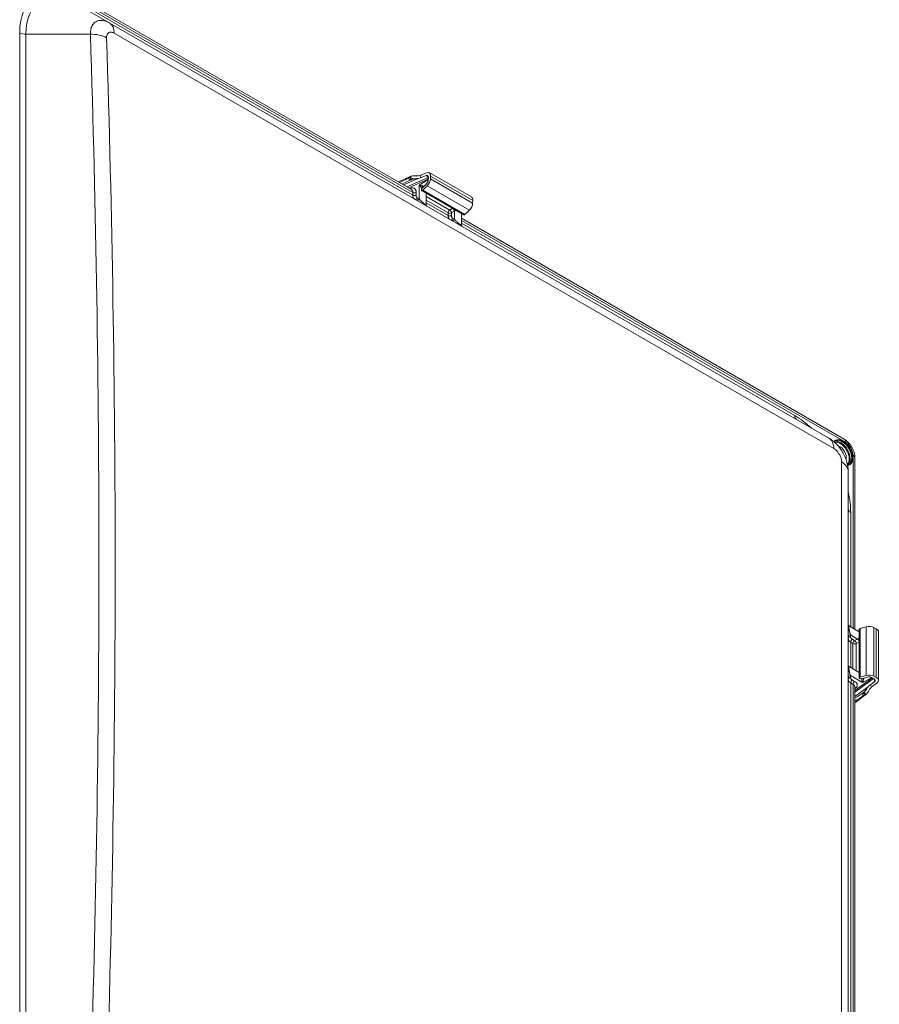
# Model space of a CAD drawing. Header units: inches. Extents: x 0 to 153, y 3 to 96.
# Tile 11 of 132: x 8 to 18, y 16 to 26. Entities that reach past the tile are written whole.
import ezdxf

# ---------------------------------------------------------------- set-up
doc = ezdxf.new("R2010")
doc.units = ezdxf.units.IN
doc.header["$LTSCALE"] = 4.5
doc.header["$MEASUREMENT"] = 0
doc.layers.add('Visible (ANSI)', color=7, linetype='Continuous', lineweight=18)
doc.layers.add('Visible Narrow (ANSI)', color=7, linetype='Continuous', lineweight=5)

msp = doc.modelspace()

# ---------------------------------------------------------------- linework, layer by layer
at = {"layer": 'Visible (ANSI)'}
for p, q in [((8.2135, 26.9683), (12.441, 24.5275)), ((8.8009, 26.5441), (9.1524, 26.3411)), ((16.9902, 21.816), (9.1524, 26.3412)), ((9.2017, 26.2453), (9.2017, 26.2453)), ((12.5425, 24.683), (12.604, 24.7097)), ((12.635, 24.7101), (13.0943, 24.4449)), ((12.2968, 24.6108), (12.4321, 24.6696)), ((12.6255, 24.6589), (12.3919, 24.5559)), ((12.5412, 24.6534), (12.6009, 24.6794)), ((12.5577, 24.5414), (12.6057, 24.5892)), ((12.6242, 24.6286), (12.6256, 24.6596)), ((12.649, 24.6414), (12.6504, 24.6724)), ((12.5507, 24.5265), (12.5505, 24.5217)), ((13.013, 24.249), (12.5536, 24.5142)), ((12.5647, 24.5177), (12.6142, 24.567)), ((12.6007, 24.3655), (12.6007, 24.487)), ((13.1084, 24.3762), (13.1098, 24.4072)), ((12.9855, 24.2648), (12.9855, 24.1433)), ((13.0241, 24.2525), (13.0735, 24.3018)), ((17.1577, 21.8044), (12.9855, 24.2131)), ((12.9855, 24.1433), (12.9855, 24.1432)), ((17.2752, 19.7303), (17.2752, 21.6008)), ((17.2015, 9.9506), (17.2015, 21.4503)), ((17.2147, 19.7653), (17.2147, 19.7653)), ((17.2147, 19.7653), (17.3223, 19.7031)), ((17.331, 19.7406), (17.3985, 19.7586)), ((17.3223, 19.2023), (17.3223, 19.7327)), ((17.4803, 19.7514), (17.5078, 19.7371)), ((17.5325, 19.705), (17.5325, 19.1746)), ((17.2147, 19.3209), (17.3223, 19.2587)), ((17.331, 19.2102), (17.3985, 19.2282)), ((17.4803, 19.221), (17.5078, 19.2067)), ((17.2095, 19.1626), (17.2095, 19.1626)), ((17.4792, 19.1942), (17.2752, 19.0448)), ((17.2965, 19.1396), (17.2965, 19.1396)), ((17.3315, 19.1937), (17.3272, 19.1959)), ((17.3478, 19.1922), (17.4133, 19.2097)), ((17.3499, 19.1788), (17.3499, 19.1788)), ((17.4361, 19.1217), (17.4887, 19.1604)), ((17.4567, 19.2059), (17.4841, 19.1916)), ((17.4623, 19.108), (17.5165, 19.1478)), ((17.2752, 11.3867), (17.2752, 19.1015)), ((17.3953, 19.0192), (17.2752, 18.9308))]:
    msp.add_line(p, q, dxfattribs=at)
for centre, major_axis, ratio, start_param, end_param in [((12.5975, 24.6451), (0.0375, 0.065), 0.5773503, 5.4441995, 6.9451826), ((12.1875, 24.4407), (-0.6149, -0.3541), 0.1122683, 4.2907301, 4.4429399), ((12.1875, 24.4407), (-0.4223, -0.2432), 0.1122683, 4.0262567, 4.279035), ((12.4811, 24.5682), (0.0514, -0.1002), 0.6073579, 3.0451203, 3.302997), ((12.4881, 24.684), (0.0747, -0.0074), 0.5020259, 5.1408005, 5.5502934), ((12.4895, 24.7136), (-0.0747, 0.0074), 0.5020259, 1.9992079, 2.4087008), ((12.5975, 24.6451), (0.0199, 0.0344), 0.5773503, 5.4441995, 6.9451826), ((12.5961, 24.6141), (-0.0199, -0.0344), 0.5773503, 1.1335739, 2.3026068), ((12.5961, 24.6141), (-0.0375, -0.065), 0.5773503, 1.1335739, 2.3026068), ((12.5611, 24.5272), (-0.0075, -0.013), 0.5773503, 5.4441995, 7.4167592), ((12.5613, 24.5319), (-0.0075, -0.013), 0.5773503, 4.2751666, 5.4441995), ((13.0554, 24.3489), (-0.0375, -0.065), 0.5773503, 1.1335739, 2.3026068), ((13.0568, 24.3799), (0.0375, 0.065), 0.5773503, 5.4441995, 6.2831853), ((12.5912, 24.3861), (-0.0131, -0.0227), 0.8235599, 6.283158, 6.2831853), ((12.6069, 24.377), (-0.0131, -0.0227), 0.8235599, 6.2831312, 6.2831853), ((13.0205, 24.262), (-0.0075, -0.013), 0.5773503, 0, 1.1335739), ((12.9763, 24.1637), (-0.0131, -0.0227), 0.8304998, 6.2831572, 6.2831853), ((12.9926, 24.1543), (-0.0131, -0.0227), 0.8304998, 6.2831265, 6.2831853), ((16.8634, 21.5965), (0.1267, 0.2195), 0.5944061, 6.2829763, 6.2831978), ((17.122, 21.7427), (0.0356, 0.0617), 0.5773503, 6.283129, 6.2831853), ((17.1154, 21.6442), (-0.0459, 0.0796), 0.5773503, 3.6163289, 5.8095595), ((17.2039, 21.6008), (0.0712, 0), 0.57735, 6.2831851, 6.2832346), ((16.948, 21.4503), (0.2535, 0), 0.5988894, 0, 0.0002076), ((17.43, 19.7193), (-0.075, 0), 0.5773503, 3.9770393, 5.1460722), ((17.3373, 19.7327), (-0.015, 0), 0.5773503, 5.1460722, 6.2831853), ((17.4575, 19.705), (0.075, 0), 0.5773503, 0, 0.8354466), ((17.0739, 19.463), (-0.6163, -0.3542), 0.1122714, 4.439283, 4.439284), ((17.43, 19.1889), (-0.075, 0), 0.5773503, 3.9770393, 5.1460722), ((17.3373, 19.2023), (-0.015, 0), 0.5773503, 5.1460722, 7.1186319), ((17.3415, 19.2001), (0.015, 0), 0.5773503, 3.9770393, 5.1460722), ((17.43, 19.1889), (-0.0397, 0), 0.5773503, 3.9770393, 5.1460722), ((17.4361, 19.0605), (-0.0311, -0.0683), 0.5042994, 3.8758712, 4.2853641), ((17.4575, 19.1746), (0.0397, 0), 0.5773503, 5.6176488, 7.1186319), ((17.4575, 19.1746), (0.075, 0), 0.5773503, 5.6176488, 7.1186319), ((17.0739, 18.9225), (-0.4232, -0.2432), 0.1122714, 2.0008981, 2.2573871), ((17.0739, 18.9225), (-0.6163, -0.3542), 0.1122714, 1.8383331, 1.9929138), ((17.3323, 19.1125), (-0.0608, 0.0948), 0.6054292, 2.9821623, 3.240039), ((17.4623, 19.0468), (0.0311, 0.0683), 0.5042994, 0.7342785, 1.1437714)]:
    msp.add_ellipse(centre, major_axis=major_axis, ratio=ratio, start_param=start_param, end_param=end_param, dxfattribs=at)
for points, knots in [([(12.4029, 24.6486), (12.4038, 24.6491), (12.4048, 24.6497), (12.4075, 24.6514), (12.4091, 24.6525), (12.4124, 24.655), (12.4142, 24.6565), (12.4174, 24.6593), (12.4188, 24.6606), (12.4202, 24.6618), (12.4204, 24.6619), (12.4206, 24.6621)], [0.006521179, 0.006521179, 0.006521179, 0.006521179, 0.018865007, 0.018865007, 0.037730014, 0.037730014, 0.060910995, 0.060910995, 0.084091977, 0.084091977, 0.088489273, 0.088489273, 0.088489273, 0.088489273]), ([(12.4667, 24.6431), (12.4606, 24.6422), (12.4554, 24.6408), (12.4461, 24.6373), (12.443, 24.6358), (12.4384, 24.6336), (12.4367, 24.6328), (12.4347, 24.6319), (12.4343, 24.6316), (12.4339, 24.6314)], [0.00000002, 0.00000002, 0.00000002, 0.00000002, 0.06859064, 0.06859064, 0.12587967, 0.12587967, 0.17250984, 0.17250984, 0.18690736, 0.18690736, 0.18690736, 0.18690736]), ([(12.4358, 24.671), (12.4381, 24.6717), (12.4407, 24.6724), (12.449, 24.6739), (12.4554, 24.6744), (12.4696, 24.6748), (12.4794, 24.6747), (12.4975, 24.6749), (12.5077, 24.6752), (12.5171, 24.6764)], [-0.39597612, -0.39597612, -0.39597612, -0.39597612, -0.35827156, -0.35827156, -0.28364628, -0.28364628, -0.19818234, -0.19818234, -0.10025641, -0.10025641, -0.10025641, -0.10025641]), ([(12.5158, 24.6468), (12.514, 24.6466), (12.5122, 24.6464), (12.5045, 24.6456), (12.4985, 24.6453), (12.4864, 24.6447), (12.4804, 24.6444), (12.4721, 24.6437), (12.4694, 24.6434), (12.4667, 24.6431)], [0.10195445, 0.10195445, 0.10195445, 0.10195445, 0.12090172, 0.12090172, 0.18135258, 0.18135258, 0.24180344, 0.24180344, 0.26966391, 0.26966391, 0.26966391, 0.26966391]), ([(12.6007, 24.3655), (12.6007, 24.3626), (12.6012, 24.3597), (12.603, 24.3544), (12.6043, 24.3518), (12.6078, 24.3473), (12.6099, 24.3453), (12.6126, 24.3435), (12.6129, 24.3433), (12.6133, 24.343), (12.6134, 24.343), (12.6136, 24.3429), (12.6136, 24.3428), (12.6137, 24.3428), (12.6137, 24.3428), (12.6137, 24.3428), (12.6137, 24.3428), (12.6137, 24.3428), (12.6137, 24.3428), (12.6138, 24.3428), (12.6138, 24.3428), (12.6138, 24.3427), (12.6138, 24.3427), (12.6138, 24.3427), (12.6138, 24.3427), (12.6138, 24.3427), (12.6138, 24.3427), (12.6138, 24.3427)], [0, 0, 0, 0, 0.028835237, 0.028835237, 0.057734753, 0.057734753, 0.086631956, 0.086631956, 0.090198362, 0.090198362, 0.091535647, 0.091535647, 0.092037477, 0.092037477, 0.092221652, 0.092221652, 0.092401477, 0.092401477, 0.092491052, 0.092491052, 0.092672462, 0.092672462, 0.093396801, 0.093396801, 0.094820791, 0.094820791, 0.095499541, 0.095499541, 0.095499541, 0.095499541]), ([(12.9855, 24.1433), (12.9855, 24.1433), (12.9855, 24.1433), (12.9855, 24.1432), (12.9855, 24.1432), (12.9855, 24.1432), (12.9855, 24.1432), (12.9855, 24.1431), (12.9855, 24.1431), (12.9856, 24.1428), (12.9856, 24.1425), (12.9856, 24.1419), (12.9856, 24.1416), (12.9858, 24.1384), (12.9865, 24.1355), (12.9888, 24.1303), (12.9904, 24.1278), (12.9934, 24.1244), (12.9947, 24.1233), (12.9965, 24.1219), (12.9969, 24.1216), (12.9978, 24.1211), (12.9982, 24.1208), (12.9986, 24.1206), (12.9986, 24.1206), (12.9986, 24.1205), (12.9986, 24.1205), (12.9987, 24.1205), (12.9987, 24.1205), (12.9987, 24.1205), (12.9987, 24.1205), (12.9987, 24.1205), (12.9987, 24.1205), (12.9987, 24.1205)], [0, 0, 0, 0, 0.000018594, 0.000018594, 0.000055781, 0.000055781, 0.000204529, 0.000204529, 0.000706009, 0.000706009, 0.003380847, 0.003380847, 0.006947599, 0.006947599, 0.035832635, 0.035832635, 0.065070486, 0.065070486, 0.082086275, 0.082086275, 0.087735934, 0.087735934, 0.092520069, 0.092520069, 0.092671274, 0.092671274, 0.092747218, 0.092747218, 0.092822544, 0.092822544, 0.092897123, 0.092897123, 0.093213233, 0.093213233, 0.093213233, 0.093213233]), ([(12.9855, 24.1433), (12.9855, 24.1404), (12.986, 24.1375), (12.9878, 24.1322), (12.9892, 24.1296), (12.9927, 24.1251), (12.9948, 24.1231), (12.9974, 24.1213), (12.9976, 24.1211), (12.998, 24.1209), (12.9982, 24.1208), (12.9984, 24.1207), (12.9984, 24.1207), (12.9985, 24.1206), (12.9985, 24.1206), (12.9986, 24.1206), (12.9986, 24.1206), (12.9986, 24.1205), (12.9986, 24.1205), (12.9986, 24.1205), (12.9986, 24.1205), (12.9987, 24.1205), (12.9987, 24.1205), (12.9987, 24.1205), (12.9987, 24.1205), (12.9987, 24.1205), (12.9987, 24.1205), (12.9987, 24.1205)], [0, 0, 0, 0, 0.028835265, 0.028835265, 0.057734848, 0.057734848, 0.086632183, 0.086632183, 0.089669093, 0.089669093, 0.091189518, 0.091189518, 0.091951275, 0.091951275, 0.092337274, 0.092337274, 0.092549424, 0.092549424, 0.092592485, 0.092592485, 0.092638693, 0.092638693, 0.092688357, 0.092688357, 0.092889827, 0.092889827, 0.093104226, 0.093104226, 0.093104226, 0.093104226]), ([(16.9913, 21.8154), (17.0257, 21.7953), (17.0573, 21.7693), (17.1124, 21.709), (17.1365, 21.6739), (17.1737, 21.6002), (17.1873, 21.5607), (17.1991, 21.4981), (17.2014, 21.4748), (17.2015, 21.4516)], [0.0041996, 0.0041996, 0.0041996, 0.0041996, 0.4191035, 0.4191035, 0.8411505, 0.8411505, 1.2586571, 1.2586571, 1.4997608, 1.4997608, 1.4997608, 1.4997608]), ([(17.1577, 21.8044), (17.1749, 21.7944), (17.1911, 21.7812), (17.2196, 21.7511), (17.2322, 21.7339), (17.2525, 21.6982), (17.2606, 21.6794), (17.272, 21.6407), (17.2752, 21.6204), (17.2752, 21.6008)], [0, 0, 0, 0, 0.21946122, 0.21946122, 0.43205116, 0.43205116, 0.63649186, 0.63649186, 0.85264984, 0.85264984, 0.85264984, 0.85264984]), ([(17.2015, 19.7879), (17.2015, 19.7879), (17.2015, 19.7879), (17.2015, 19.7879), (17.2015, 19.7879), (17.2015, 19.7878), (17.2015, 19.7878), (17.2015, 19.7877), (17.2015, 19.7877), (17.2015, 19.7876), (17.2015, 19.7876), (17.2015, 19.7874), (17.2015, 19.7873), (17.2016, 19.7868), (17.2016, 19.7865), (17.2016, 19.7856), (17.2017, 19.785), (17.2021, 19.782), (17.2028, 19.7796), (17.2048, 19.7751), (17.2061, 19.773), (17.2096, 19.7688), (17.212, 19.7668), (17.2147, 19.7653)], [0.651637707, 0.651637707, 0.651637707, 0.651637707, 0.654187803, 0.654187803, 0.657293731, 0.657293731, 0.658074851, 0.658074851, 0.658461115, 0.658461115, 0.658846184, 0.658846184, 0.660388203, 0.660388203, 0.66345343, 0.66345343, 0.669584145, 0.669584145, 0.694323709, 0.694323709, 0.719063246, 0.719063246, 0.750159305, 0.750159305, 0.750159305, 0.750159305]), ([(17.2015, 19.3435), (17.2015, 19.3435), (17.2015, 19.3435), (17.2015, 19.3435), (17.2015, 19.3435), (17.2015, 19.3435), (17.2015, 19.3435), (17.2015, 19.3434), (17.2015, 19.3434), (17.2015, 19.3434), (17.2015, 19.3433), (17.2015, 19.343), (17.2015, 19.3428), (17.2016, 19.342), (17.2016, 19.3414), (17.2018, 19.3398), (17.202, 19.3387), (17.2027, 19.3355), (17.2035, 19.3334), (17.2055, 19.3295), (17.2068, 19.3277), (17.2101, 19.324), (17.2123, 19.3222), (17.2147, 19.3209)], [0.651007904, 0.651007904, 0.651007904, 0.651007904, 0.652650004, 0.652650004, 0.653001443, 0.653001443, 0.653177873, 0.653177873, 0.653352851, 0.653352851, 0.653700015, 0.653700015, 0.656465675, 0.656465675, 0.661997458, 0.661997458, 0.673076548, 0.673076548, 0.695362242, 0.695362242, 0.717647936, 0.717647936, 0.745629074, 0.745629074, 0.745629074, 0.745629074]), ([(17.3832, 19.013), (17.383, 19.013), (17.3827, 19.0129), (17.381, 19.0123), (17.3792, 19.0117), (17.3752, 19.0103), (17.373, 19.0095), (17.3692, 19.0079), (17.3674, 19.0071), (17.3646, 19.0056), (17.3636, 19.005), (17.3627, 19.0045)], [0.085508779, 0.085508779, 0.085508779, 0.085508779, 0.089906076, 0.089906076, 0.113087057, 0.113087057, 0.136268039, 0.136268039, 0.155133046, 0.155133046, 0.167476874, 0.167476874, 0.167476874, 0.167476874]), ([(17.3633, 19.0399), (17.3637, 19.0402), (17.3641, 19.0405), (17.3658, 19.0417), (17.3675, 19.0427), (17.3716, 19.0456), (17.3745, 19.0475), (17.3822, 19.0538), (17.386, 19.0576), (17.3898, 19.0625)], [0, 0, 0, 0, 0.005534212, 0.005534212, 0.023482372, 0.023482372, 0.045534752, 0.045534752, 0.071937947, 0.071937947, 0.071937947, 0.071937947]), ([(17.3898, 19.0625), (17.3915, 19.0647), (17.3932, 19.0671), (17.3981, 19.074), (17.4013, 19.0791), (17.4079, 19.0891), (17.4112, 19.0942), (17.4156, 19.1003), (17.4166, 19.1017), (17.4177, 19.1031)], [-0.26941775, -0.26941775, -0.26941775, -0.26941775, -0.23994843, -0.23994843, -0.17996132, -0.17996132, -0.11997421, -0.11997421, -0.10188724, -0.10188724, -0.10188724, -0.10188724]), ([(17.4439, 19.0894), (17.4382, 19.082), (17.4329, 19.0735), (17.4238, 19.0581), (17.4189, 19.0495), (17.4113, 19.0373), (17.4076, 19.0319), (17.4021, 19.0253), (17.4003, 19.0234), (17.3985, 19.0218)], [0.10018679, 0.10018679, 0.10018679, 0.10018679, 0.19614325, 0.19614325, 0.28215521, 0.28215521, 0.35748324, 0.35748324, 0.39587737, 0.39587737, 0.39587737, 0.39587737])]:
    msp.add_open_spline(points, degree=3, knots=knots, dxfattribs=at)
for points in [[(17.0634, 21.7831), (17.0588, 21.7804), (17.0546, 21.7769), (17.0509, 21.7724)], [(17.1942, 21.5244), (17.1998, 21.5253), (17.205, 21.5271), (17.2097, 21.5298)]]:
    msp.add_open_spline(points, degree=3, dxfattribs=at)
at = {"layer": 'Visible Narrow (ANSI)'}
for p, q in [((8.2283, 26.9356), (12.4564, 24.4945)), ((12.4564, 24.4653), (8.7815, 26.587)), ((8.959, 26.308), (8.959, 26.308)), ((8.1717, 26.235), (8.1717, 14.7352)), ((8.238, 26.2191), (8.238, 14.7194)), ((8.238, 26.2191), (8.9418, 26.2191)), ((8.9459, 26.2678), (8.9459, 26.2678)), ((17.0452, 21.7023), (9.2023, 26.2305)), ((12.3552, 24.5771), (12.5158, 24.6468)), ((12.4245, 24.6361), (12.4029, 24.6486)), ((12.6167, 24.6369), (12.4096, 24.5457)), ((12.4206, 24.6621), (12.435, 24.6538)), ((12.435, 24.6538), (12.4358, 24.671)), ((12.5248, 24.5746), (12.6167, 24.633)), ((12.5425, 24.683), (12.5412, 24.6534)), ((12.6009, 24.6794), (12.6254, 24.6652)), ((12.649, 24.6414), (13.1084, 24.3762)), ((13.1098, 24.4072), (12.6504, 24.6724)), ((12.4278, 24.5384), (12.4246, 24.537)), ((12.4564, 24.4653), (12.4564, 24.4945)), ((12.4929, 24.4649), (12.4929, 24.4942)), ((12.5248, 24.4237), (12.5248, 24.5746)), ((12.5647, 24.5177), (13.0241, 24.2525)), ((12.604, 24.4851), (12.6007, 24.4828)), ((13.0735, 24.3018), (12.6142, 24.567)), ((12.5248, 24.4237), (12.5074, 24.4337)), ((12.8588, 24.302), (12.6007, 24.451)), ((12.8418, 24.2709), (12.6007, 24.4101)), ((12.8418, 24.2428), (12.6007, 24.382)), ((12.8418, 24.2428), (12.8418, 24.2709)), ((12.8879, 24.3212), (12.8588, 24.302)), ((12.9091, 24.2907), (12.8786, 24.2707)), ((12.8786, 24.2426), (12.8786, 24.2707)), ((12.9091, 24.2907), (12.9091, 24.2022)), ((12.9091, 24.2022), (12.8928, 24.2116)), ((17.1724, 21.7717), (12.9855, 24.189)), ((16.6192, 22.0619), (12.9855, 24.1598)), ((17.2543, 19.7424), (17.2543, 21.6299)), ((17.1299, 10.0487), (17.1299, 21.5561)), ((17.229, 19.757), (17.229, 21.0058)), ((17.3985, 19.2282), (17.3985, 19.7586)), ((17.2275, 19.6508), (17.2275, 19.6696)), ((17.2275, 19.6696), (17.3042, 19.6254)), ((17.331, 19.7406), (17.331, 19.2102)), ((17.4803, 19.7514), (17.4803, 19.221)), ((17.5078, 19.2067), (17.5078, 19.7371)), ((17.2533, 19.577), (17.229, 19.591)), ((17.229, 19.3126), (17.229, 19.591)), ((17.2715, 19.609), (17.2472, 19.623)), ((17.2533, 19.2985), (17.2533, 19.577)), ((17.3042, 19.6254), (17.2715, 19.609)), ((17.3214, 19.5925), (17.2887, 19.5761)), ((17.2887, 19.2781), (17.2887, 19.5761)), ((17.2271, 19.2059), (17.2271, 19.2261)), ((17.3579, 19.1506), (17.2271, 19.2261)), ((17.3214, 19.2646), (17.3163, 19.2622)), ((17.2543, 19.1314), (17.229, 19.146)), ((17.229, 11.4134), (17.229, 19.146)), ((17.2722, 19.1632), (17.2469, 19.1778)), ((17.2543, 11.3988), (17.2543, 19.1314)), ((17.4578, 19.199), (17.2752, 19.0653)), ((17.3579, 19.1506), (17.4544, 19.2009)), ((17.4361, 19.1217), (17.4623, 19.108)), ((17.4887, 19.1887), (17.4887, 19.1604)), ((17.4177, 19.1031), (17.2752, 18.9983)), ((17.2752, 19.0826), (17.278, 19.0846)), ((17.3627, 19.0045), (17.3627, 19.0295)), ((17.3985, 19.0218), (17.3832, 19.0297)), ((17.3832, 19.0297), (17.3832, 19.013))]:
    msp.add_line(p, q, dxfattribs=at)
for centre, major_axis, ratio, start_param, end_param in [((8.7815, 25.8829), (-0.4312, 0.7468), 0.5773503, 5.4977871, 7.0685835), ((8.8009, 25.8941), (-0.398, 0.6894), 0.5773503, 5.4977871, 7.0685835), ((9.0257, 26.1216), (0.1268, 0.2195), 0.5600387, 5.516546, 6.2831853), ((8.238, 26.2733), (0.0938, 0), 0.5773503, 3.9269908, 4.712389), ((8.9418, 26.0728), (0.2534, 0.0083), 0.5771454, 0.7813262, 1.55198), ((-255.4001, 20.4693), (264.4356, 0), 0.8164966, 6.2565514, 6.3098192), ((-255.4001, 20.4279), (264.6122, 0), 0.8164966, 6.2565514, 6.3098192), ((12.4245, 24.6483), (-0.0075, -0.013), 0.5773503, 0.792548, 2.3026068), ((12.4877, 24.6732), (-0.0894, -0.0006), 0.5814634, 0.7820188, 0.9203715), ((12.4807, 24.6781), (0.0657, -0.004), 0.5535442, 3.979603, 4.5326223), ((12.6499, 24.6163), (-0.0197, 0.0446), 0.6050219, 0.1928421, 0.8480453), ((12.6499, 24.6124), (0.0262, -0.0411), 0.5044439, 3.9052779, 4.3545588), ((12.4099, 24.5495), (0.0106, -0.024), 0.6050219, 0.708443, 0.8480453), ((12.4036, 24.4668), (-0.0383, -0.0601), 0.6041319, 2.3825694, 3.1678735), ((12.475, 24.5052), (-0.0263, 0), 0.5773503, 0.7853982, 2.3212879), ((12.5558, 24.5591), (-0.013, -0.0228), 0.3289108, 1.0443418, 1.9938915), ((12.5244, 24.5026), (-0.0486, -0.0801), 0.5916768, 5.5106991, 6.2962619), ((12.475, 24.476), (-0.0263, 0), 0.5773503, 0.7853982, 2.3212879), ((12.4895, 24.4448), (-0.0131, -0.0227), 0.8019958, 0, 1.5461162), ((12.5069, 24.4347), (-0.0131, -0.0227), 0.8019958, 0, 1.5461162), ((12.6243, 24.4449), (-0.046, -0.0817), 0.5700501, 6.2743451, 6.277032), ((12.8604, 24.2816), (-0.0131, -0.0227), 0.5773503, 4.0142573, 5.4977871), ((12.8604, 24.2816), (-0.0263, 0), 0.5773503, 0.7853982, 2.3387412), ((12.8604, 24.2816), (-0.0144, 0.0219), 0.5147167, 3.8962711, 5.4655463), ((12.8909, 24.3016), (0.0144, -0.0219), 0.5147167, 0.7546769, 1.9297064), ((12.8604, 24.2535), (-0.0263, 0), 0.5773503, 0.7853982, 2.3387412), ((12.8746, 24.2225), (-0.0131, -0.0227), 0.8093089, 0, 1.5584553), ((12.8909, 24.2131), (-0.0131, -0.0227), 0.8093089, 0, 1.5584553), ((16.6192, 21.3578), (-0.4312, 0.7468), 0.5773503, 5.1965429, 5.4977871), ((16.6855, 22.1002), (-0.0469, -0.0812), 0.5773503, 5.4977871, 6.2831853), ((16.8634, 21.5965), (0.1267, 0.2195), 0.5944061, 5.5165633, 6.2829763), ((17.1419, 21.6596), (-0.0769, 0.1332), 0.5773503, 2.868096, 6.5571789), ((17.1366, 21.6565), (-0.0731, 0.1267), 0.5773503, 3.1415927, 6.2831853), ((17.122, 21.7427), (0.0356, 0.0617), 0.5773503, 5.4977871, 6.283129), ((17.1154, 21.6442), (-0.0694, 0.1202), 0.5773503, 3.2691127, 6.1563673), ((17.1207, 21.6473), (-0.0731, 0.1267), 0.5773503, 3.2535319, 6.171246), ((17.2039, 21.6008), (0.0712, 0), 0.57735, 0.0000493, 0.7853979), ((16.948, 21.4503), (0.2535, 0), 0.5988894, 0.0002076, 0.7706587), ((16.6192, 21.3578), (-0.4312, 0.7468), 0.5773503, 3.9269908, 4.2282351), ((17.2953, 21.044), (-0.0938, 0), 0.5773503, 0, 0.7853982), ((17.2278, 19.6484), (-0.0263, 0), 0.8093089, 4.72473, 6.2831853), ((17.2278, 19.6296), (-0.0263, 0), 0.8093089, 4.72473, 6.2831853), ((17.2953, 19.6303), (-0.0937, -0.001), 0.5845593, 6.2767739, 7.0622164), ((17.2476, 19.6017), (-0.0131, -0.0227), 0.5773503, 3.9444441, 5.4977871), ((17.2719, 19.5877), (-0.0131, -0.0227), 0.5773503, 3.9444441, 5.4977871), ((17.2719, 19.5877), (-0.0263, 0), 0.5773503, 0.7853982, 2.268928), ((17.2719, 19.5877), (-0.0118, 0.0235), 0.5147167, 3.9592316, 5.5285069), ((17.3035, 19.6619), (-0.0279, -0.0358), 0.6500327, 0.8933001, 1.4192497), ((17.3045, 19.6041), (0.0118, -0.0235), 0.5147167, 0.817639, 2.3869142), ((17.2278, 19.205), (-0.0263, 0), 0.8019958, 4.7370692, 6.2831853), ((17.3045, 19.2762), (0.0111, -0.0238), 0.5347924, 0.5840392, 0.8333957), ((17.2278, 19.1849), (-0.0263, 0), 0.8019958, 4.7370692, 6.2831853), ((17.2953, 19.1862), (-0.0937, -0.0021), 0.5916811, 6.2699782, 7.0553906), ((17.2476, 19.1567), (-0.0131, -0.0227), 0.5773503, 3.9618974, 5.4977871), ((17.2729, 19.1421), (-0.0131, -0.0227), 0.5773503, 3.9618974, 5.4977871), ((17.2039, 19.0995), (0.0712, 0.0031), 0.6042148, 6.2569183, 7.0423164), ((17.2843, 19.1494), (-0.0122, -0.0269), 0.5041713, 4.4615457, 4.4615613), ((17.3599, 19.1851), (-0.0262, 0.0001), 0.3288687, 4.2892883, 5.0089452), ((17.4532, 19.24), (0.0225, -0.0432), 0.5044439, 5.1786707, 5.5195), ((17.4566, 19.2381), (0.0288, -0.0393), 0.6050219, 5.43514, 5.9808384), ((17.2786, 19.0636), (-0.0155, 0.0212), 0.6050219, 5.43514, 5.5747423), ((17.4266, 19.0656), (0.0454, 0.077), 0.5834885, 2.2230226, 2.3613753), ((17.3732, 19.0233), (0.015, 0), 0.5773503, 0.8354466, 2.3455055), ((17.4273, 19.057), (0.0295, 0.0589), 0.5555803, 1.7517536, 2.3047729)]:
    msp.add_ellipse(centre, major_axis=major_axis, ratio=ratio, start_param=start_param, end_param=end_param, dxfattribs=at)
for points, knots in [([(8.9418, 26.2191), (8.9415, 26.2404), (8.9458, 26.2803), (8.9668, 26.3277), (9.0005, 26.3592), (9.0449, 26.3729), (9.0967, 26.3677), (9.1339, 26.3519), (9.1524, 26.3412)], [0.00000232, 0.00000232, 0.00000232, 0.00000232, 0.16666667, 0.33333333, 0.5, 0.66666667, 0.83333333, 1, 1, 1, 1]), ([(9.1183, 26.1816), (9.1181, 26.1883), (9.1184, 26.1945), (9.1194, 26.2003), (9.1197, 26.2019), (9.12, 26.2036), (9.1204, 26.2052), (9.1219, 26.2116), (9.1243, 26.2174), (9.1273, 26.2224), (9.1277, 26.223), (9.128, 26.2235), (9.1284, 26.2241), (9.132, 26.2294), (9.1365, 26.2337), (9.1417, 26.2367), (9.1418, 26.2368), (9.1419, 26.2368), (9.1419, 26.2369), (9.1471, 26.2398), (9.153, 26.2416), (9.1594, 26.2421), (9.1603, 26.2422), (9.1611, 26.2423), (9.162, 26.2423), (9.1678, 26.2425), (9.1739, 26.2417), (9.1801, 26.24), (9.182, 26.2395), (9.1838, 26.2389), (9.1857, 26.2382), (9.1911, 26.2363), (9.1966, 26.2337), (9.2023, 26.2305)], [0.00000002, 0.00000002, 0.00000002, 0.00000002, 0.12907783, 0.12907783, 0.12907783, 0.16666667, 0.16666667, 0.16666667, 0.31621826, 0.31621826, 0.31621826, 0.33333333, 0.33333333, 0.33333333, 0.5, 0.5, 0.5, 0.50263997, 0.50263997, 0.50263997, 0.66666667, 0.66666667, 0.66666667, 0.68909168, 0.68909168, 0.68909168, 0.83333333, 0.83333333, 0.83333333, 0.8763619, 0.8763619, 0.8763619, 1, 1, 1, 1]), ([(12.6167, 24.633), (12.6168, 24.6331), (12.617, 24.6332), (12.6171, 24.6333), (12.6173, 24.6335), (12.6174, 24.6336), (12.6175, 24.6338), (12.6177, 24.634), (12.6178, 24.6341), (12.6179, 24.6343), (12.618, 24.6345), (12.618, 24.6346), (12.6181, 24.6348), (12.6182, 24.635), (12.6182, 24.6351), (12.6182, 24.6352), (12.6183, 24.6354), (12.6183, 24.6355), (12.6183, 24.6356), (12.6183, 24.6357), (12.6183, 24.6359), (12.6183, 24.636), (12.6183, 24.6361), (12.6183, 24.6362), (12.6183, 24.6362), (12.6182, 24.6363), (12.6182, 24.6364), (12.6182, 24.6365), (12.6181, 24.6366), (12.6181, 24.6367), (12.618, 24.6367), (12.618, 24.6368), (12.6179, 24.6369), (12.6178, 24.6369), (12.6178, 24.637), (12.6177, 24.637), (12.6176, 24.637), (12.6174, 24.6371), (12.6173, 24.6371), (12.6172, 24.6371), (12.617, 24.6371), (12.6169, 24.637), (12.6167, 24.6369)], [0, 0, 0, 0, 0.07142857, 0.07142857, 0.07142857, 0.14285714, 0.14285714, 0.14285714, 0.21428571, 0.21428571, 0.21428571, 0.28571429, 0.28571429, 0.28571429, 0.35714286, 0.35714286, 0.35714286, 0.42857143, 0.42857143, 0.42857143, 0.5, 0.5, 0.5, 0.57142857, 0.57142857, 0.57142857, 0.64285714, 0.64285714, 0.64285714, 0.71428571, 0.71428571, 0.71428571, 0.78571429, 0.78571429, 0.78571429, 0.85714286, 0.85714286, 0.85714286, 0.92857143, 0.92857143, 0.92857143, 0.99999999, 0.99999999, 0.99999999, 0.99999999]), ([(12.4929, 24.4942), (12.4929, 24.4983), (12.4926, 24.502), (12.4921, 24.5054), (12.4917, 24.5088), (12.491, 24.5118), (12.4901, 24.5146), (12.4893, 24.5174), (12.4883, 24.52), (12.4871, 24.5225), (12.4859, 24.5249), (12.4845, 24.5273), (12.4829, 24.5295), (12.4812, 24.5316), (12.4794, 24.5337), (12.4773, 24.5355), (12.4752, 24.5373), (12.4728, 24.5388), (12.4702, 24.5401), (12.4677, 24.5414), (12.4648, 24.5425), (12.4618, 24.5432), (12.4587, 24.5438), (12.4554, 24.5442), (12.4518, 24.5441), (12.4483, 24.5441), (12.4445, 24.5436), (12.4405, 24.5427), (12.4365, 24.5418), (12.4322, 24.5404), (12.4278, 24.5384)], [0, 0, 0, 0, 0.1, 0.1, 0.1, 0.2, 0.2, 0.2, 0.3, 0.3, 0.3, 0.4, 0.4, 0.4, 0.5, 0.5, 0.5, 0.6, 0.6, 0.6, 0.7, 0.7, 0.7, 0.8, 0.8, 0.8, 0.9, 0.9, 0.9, 1, 1, 1, 1]), ([(12.5557, 24.5439), (12.5537, 24.5457), (12.5517, 24.5476), (12.5497, 24.5494), (12.5476, 24.5513), (12.5456, 24.5533), (12.5435, 24.5553), (12.5414, 24.5573), (12.5393, 24.5594), (12.5371, 24.5616), (12.535, 24.5637), (12.5329, 24.5659), (12.5308, 24.5681), (12.5288, 24.5702), (12.5268, 24.5724), (12.5248, 24.5746)], [0.00001878, 0.00001878, 0.00001878, 0.00001878, 0.2, 0.2, 0.2, 0.4, 0.4, 0.4, 0.6, 0.6, 0.6, 0.8, 0.8, 0.8, 1, 1, 1, 1]), ([(12.5679, 24.5645), (12.5654, 24.5654), (12.5627, 24.5662), (12.56, 24.5669), (12.5573, 24.5677), (12.5546, 24.5685), (12.5517, 24.5692), (12.5488, 24.57), (12.5459, 24.5707), (12.5429, 24.5713), (12.5399, 24.572), (12.5368, 24.5726), (12.5338, 24.5732), (12.5308, 24.5737), (12.5278, 24.5742), (12.5248, 24.5746)], [0.00001903, 0.00001903, 0.00001903, 0.00001903, 0.2, 0.2, 0.2, 0.4, 0.4, 0.4, 0.6, 0.6, 0.6, 0.8, 0.8, 0.8, 1, 1, 1, 1]), ([(12.5776, 24.5612), (12.5774, 24.5613), (12.5771, 24.5614), (12.5768, 24.5615), (12.574, 24.5625), (12.571, 24.5636), (12.5679, 24.5645)], [0.8170778, 0.8170778, 0.8170778, 0.8170778, 0.83333333, 0.83333333, 0.83333333, 1, 1, 1, 1]), ([(12.5074, 24.4337), (12.5057, 24.4347), (12.5042, 24.4359), (12.5028, 24.4372), (12.5014, 24.4385), (12.5002, 24.4399), (12.499, 24.4417), (12.4979, 24.4434), (12.4968, 24.4453), (12.4959, 24.4476), (12.495, 24.4499), (12.4943, 24.4524), (12.4937, 24.4553), (12.4932, 24.4582), (12.4929, 24.4614), (12.4929, 24.4649)], [0, 0, 0, 0, 0.2, 0.2, 0.2, 0.4, 0.4, 0.4, 0.6, 0.6, 0.6, 0.8, 0.8, 0.8, 1, 1, 1, 1]), ([(12.6007, 24.3655), (12.6007, 24.365), (12.6006, 24.3645), (12.6005, 24.3642), (12.6003, 24.3638), (12.6, 24.3634), (12.5996, 24.3632), (12.5992, 24.3629), (12.5986, 24.3627), (12.5978, 24.3628), (12.597, 24.3628), (12.5959, 24.363), (12.5945, 24.3635), (12.593, 24.364), (12.5912, 24.3648), (12.589, 24.366), (12.5868, 24.3672), (12.5842, 24.3688), (12.5814, 24.3707), (12.5786, 24.3726), (12.5755, 24.3748), (12.5725, 24.3771), (12.5695, 24.3795), (12.5665, 24.3819), (12.5636, 24.3844), (12.5606, 24.3869), (12.5577, 24.3895), (12.5549, 24.3921), (12.5521, 24.3947), (12.5493, 24.3974), (12.5465, 24.4001), (12.5437, 24.4029), (12.5409, 24.4057), (12.5383, 24.4085), (12.5356, 24.4113), (12.5331, 24.4141), (12.5308, 24.4166), (12.5286, 24.4192), (12.5266, 24.4215), (12.5248, 24.4237)], [0.38196705, 0.38196705, 0.38196705, 0.38196705, 0.42857143, 0.42857143, 0.42857143, 0.47619048, 0.47619048, 0.47619048, 0.52380952, 0.52380952, 0.52380952, 0.57142857, 0.57142857, 0.57142857, 0.61904762, 0.61904762, 0.61904762, 0.66666667, 0.66666667, 0.66666667, 0.71428571, 0.71428571, 0.71428571, 0.76190476, 0.76190476, 0.76190476, 0.80952381, 0.80952381, 0.80952381, 0.85714286, 0.85714286, 0.85714286, 0.9047619, 0.9047619, 0.9047619, 0.95238095, 0.95238095, 0.95238095, 1, 1, 1, 1]), ([(12.9264, 24.2989), (12.9241, 24.2983), (12.9218, 24.2975), (12.9195, 24.2965), (12.916, 24.295), (12.9124, 24.293), (12.9091, 24.2907)], [0.72610006, 0.72610006, 0.72610006, 0.72610006, 0.83333333, 0.83333333, 0.83333333, 1, 1, 1, 1]), ([(12.8615, 24.1997), (12.8592, 24.201), (12.8571, 24.2026), (12.8553, 24.2044), (12.8534, 24.2062), (12.8517, 24.2082), (12.8501, 24.2106), (12.8486, 24.2129), (12.8471, 24.2157), (12.8459, 24.2188), (12.8447, 24.2219), (12.8437, 24.2255), (12.843, 24.2294), (12.8422, 24.2334), (12.8418, 24.2379), (12.8418, 24.2428)], [0, 0, 0, 0, 0.2, 0.2, 0.2, 0.4, 0.4, 0.4, 0.6, 0.6, 0.6, 0.8, 0.8, 0.8, 1, 1, 1, 1]), ([(12.8928, 24.2116), (12.8912, 24.2125), (12.8897, 24.2136), (12.8883, 24.2149), (12.887, 24.2162), (12.8858, 24.2177), (12.8846, 24.2194), (12.8835, 24.2211), (12.8825, 24.2231), (12.8816, 24.2253), (12.8807, 24.2276), (12.88, 24.2301), (12.8794, 24.233), (12.8789, 24.2359), (12.8786, 24.239), (12.8786, 24.2426)], [0, 0, 0, 0, 0.2, 0.2, 0.2, 0.4, 0.4, 0.4, 0.6, 0.6, 0.6, 0.8, 0.8, 0.8, 1, 1, 1, 1]), ([(12.9855, 24.1433), (12.9855, 24.1429), (12.9855, 24.1422), (12.9849, 24.141), (12.9832, 24.1404), (12.9799, 24.1409), (12.974, 24.1435), (12.9657, 24.1487), (12.9565, 24.1555), (12.9476, 24.1629), (12.9389, 24.1707), (12.9304, 24.1787), (12.922, 24.1874), (12.9146, 24.1956), (12.9108, 24.2001), (12.9091, 24.2022)], [0.37193816, 0.37193816, 0.37193816, 0.37193816, 0.4, 0.45, 0.5, 0.55, 0.6, 0.65, 0.7, 0.75, 0.8, 0.85, 0.9, 0.95, 1, 1, 1, 1]), ([(17.0452, 21.7023), (17.051, 21.699), (17.0565, 21.6952), (17.062, 21.6907), (17.0637, 21.6893), (17.0653, 21.688), (17.0668, 21.6866), (17.0732, 21.6809), (17.0794, 21.6745), (17.0853, 21.6674), (17.086, 21.6666), (17.0866, 21.6658), (17.0873, 21.6649), (17.0938, 21.6569), (17.0997, 21.6482), (17.105, 21.6391), (17.1051, 21.639), (17.1051, 21.6388), (17.1052, 21.6387), (17.1104, 21.6297), (17.1149, 21.6204), (17.1185, 21.6109), (17.119, 21.6097), (17.1195, 21.6084), (17.12, 21.6071), (17.123, 21.5988), (17.1254, 21.5905), (17.127, 21.5825), (17.1275, 21.5802), (17.128, 21.5778), (17.1283, 21.5755), (17.1294, 21.5688), (17.1299, 21.5624), (17.1299, 21.5561)], [0.00000001, 0.00000001, 0.00000001, 0.00000001, 0.12896584, 0.12896584, 0.12896584, 0.16666667, 0.16666667, 0.16666667, 0.31610522, 0.31610522, 0.31610522, 0.33333333, 0.33333333, 0.33333333, 0.5, 0.5, 0.5, 0.50252684, 0.50252684, 0.50252684, 0.66666667, 0.66666667, 0.66666667, 0.68897481, 0.68897481, 0.68897481, 0.83333333, 0.83333333, 0.83333333, 0.87624343, 0.87624343, 0.87624343, 1, 1, 1, 1]), ([(17.2543, 21.6299), (17.2543, 21.6401), (17.2529, 21.6506), (17.2504, 21.6613), (17.2478, 21.672), (17.2439, 21.683), (17.2391, 21.6938), (17.2342, 21.7046), (17.2282, 21.7151), (17.2213, 21.7249), (17.2144, 21.7348), (17.2066, 21.744), (17.1984, 21.7519), (17.1902, 21.7598), (17.1816, 21.7665), (17.1724, 21.7717)], [0.00000027, 0.00000027, 0.00000027, 0.00000027, 0.2, 0.2, 0.2, 0.4, 0.4, 0.4, 0.6, 0.6, 0.6, 0.8, 0.8, 0.8, 1, 1, 1, 1]), ([(17.2275, 19.6696), (17.2267, 19.6716), (17.226, 19.6735), (17.2253, 19.6754), (17.2246, 19.6774), (17.224, 19.6793), (17.2234, 19.6811), (17.2228, 19.683), (17.2222, 19.6848), (17.2216, 19.6866), (17.2211, 19.6884), (17.2206, 19.6902), (17.22, 19.692), (17.2195, 19.6937), (17.2191, 19.6954), (17.2186, 19.6972), (17.2181, 19.6989), (17.2177, 19.7006), (17.2172, 19.7023), (17.2168, 19.704), (17.2164, 19.7058), (17.2159, 19.7076), (17.2155, 19.7093), (17.2151, 19.7112), (17.2147, 19.7131), (17.2143, 19.715), (17.2138, 19.717), (17.2134, 19.7191), (17.213, 19.7212), (17.2126, 19.7235), (17.2121, 19.7259), (17.2117, 19.7283), (17.2113, 19.7309), (17.2109, 19.7337), (17.2105, 19.7364), (17.2101, 19.7394), (17.2098, 19.7424), (17.2095, 19.7454), (17.2093, 19.7484), (17.2092, 19.7513), (17.2092, 19.7541), (17.2093, 19.7568), (17.2095, 19.7589), (17.2098, 19.761), (17.2102, 19.7626), (17.2107, 19.7637), (17.2112, 19.7648), (17.2118, 19.7654), (17.2125, 19.7657), (17.2132, 19.7658), (17.2139, 19.7657), (17.2147, 19.7653)], [0, 0, 0, 0, 0.04761905, 0.04761905, 0.04761905, 0.0952381, 0.0952381, 0.0952381, 0.14285714, 0.14285714, 0.14285714, 0.19047619, 0.19047619, 0.19047619, 0.23809524, 0.23809524, 0.23809524, 0.28571429, 0.28571429, 0.28571429, 0.33333333, 0.33333333, 0.33333333, 0.38095238, 0.38095238, 0.38095238, 0.42857143, 0.42857143, 0.42857143, 0.47619048, 0.47619048, 0.47619048, 0.52380952, 0.52380952, 0.52380952, 0.57142857, 0.57142857, 0.57142857, 0.61904762, 0.61904762, 0.61904762, 0.66666667, 0.66666667, 0.66666667, 0.71428571, 0.71428571, 0.71428571, 0.76190476, 0.76190476, 0.76190476, 0.8056245, 0.8056245, 0.8056245, 0.8056245]), ([(17.2472, 19.623), (17.2451, 19.6242), (17.243, 19.6256), (17.2412, 19.627), (17.2393, 19.6285), (17.2375, 19.63), (17.2359, 19.6317), (17.2343, 19.6334), (17.2329, 19.6352), (17.2316, 19.6371), (17.2304, 19.6391), (17.2294, 19.6412), (17.2286, 19.6435), (17.2279, 19.6458), (17.2275, 19.6482), (17.2275, 19.6508)], [0, 0, 0, 0, 0.2, 0.2, 0.2, 0.4, 0.4, 0.4, 0.6, 0.6, 0.6, 0.8, 0.8, 0.8, 1, 1, 1, 1]), ([(17.2271, 19.2261), (17.2264, 19.228), (17.2257, 19.2299), (17.225, 19.2319), (17.2244, 19.2338), (17.2237, 19.2357), (17.2231, 19.2375), (17.2225, 19.2394), (17.2219, 19.2412), (17.2214, 19.243), (17.2209, 19.2448), (17.2203, 19.2465), (17.2198, 19.2483), (17.2193, 19.25), (17.2189, 19.2517), (17.2184, 19.2534), (17.218, 19.2551), (17.2175, 19.2568), (17.2171, 19.2585), (17.2167, 19.2602), (17.2163, 19.2619), (17.2158, 19.2636), (17.2154, 19.2654), (17.215, 19.2671), (17.2146, 19.269), (17.2142, 19.2708), (17.2138, 19.2727), (17.2134, 19.2748), (17.213, 19.2768), (17.2126, 19.279), (17.2122, 19.2813), (17.2118, 19.2836), (17.2114, 19.2861), (17.211, 19.2887), (17.2106, 19.2914), (17.2102, 19.2942), (17.2099, 19.2971), (17.2096, 19.3), (17.2094, 19.303), (17.2093, 19.3059), (17.2092, 19.3087), (17.2092, 19.3114), (17.2094, 19.3136), (17.2096, 19.3158), (17.21, 19.3176), (17.2105, 19.3188), (17.211, 19.3201), (17.2116, 19.3208), (17.2123, 19.3211), (17.2129, 19.3215), (17.2137, 19.3214), (17.2145, 19.3209), (17.2146, 19.3209), (17.2146, 19.3209), (17.2147, 19.3209)], [0, 0, 0, 0, 0.04761905, 0.04761905, 0.04761905, 0.0952381, 0.0952381, 0.0952381, 0.14285714, 0.14285714, 0.14285714, 0.19047619, 0.19047619, 0.19047619, 0.23809524, 0.23809524, 0.23809524, 0.28571429, 0.28571429, 0.28571429, 0.33333333, 0.33333333, 0.33333333, 0.38095238, 0.38095238, 0.38095238, 0.42857143, 0.42857143, 0.42857143, 0.47619048, 0.47619048, 0.47619048, 0.52380952, 0.52380952, 0.52380952, 0.57142857, 0.57142857, 0.57142857, 0.61904762, 0.61904762, 0.61904762, 0.66666667, 0.66666667, 0.66666667, 0.71428571, 0.71428571, 0.71428571, 0.76190476, 0.76190476, 0.76190476, 0.80952381, 0.80952381, 0.80952381, 0.81179048, 0.81179048, 0.81179048, 0.81179048]), ([(17.2469, 19.1778), (17.2448, 19.179), (17.2427, 19.1804), (17.2408, 19.1818), (17.2389, 19.1833), (17.2372, 19.1848), (17.2356, 19.1865), (17.234, 19.1882), (17.2326, 19.19), (17.2313, 19.192), (17.2301, 19.194), (17.229, 19.1961), (17.2283, 19.1985), (17.2276, 19.2008), (17.2271, 19.2032), (17.2271, 19.2059)], [0, 0, 0, 0, 0.2, 0.2, 0.2, 0.4, 0.4, 0.4, 0.6, 0.6, 0.6, 0.8, 0.8, 0.8, 1, 1, 1, 1]), ([(17.3579, 19.1506), (17.357, 19.1532), (17.3561, 19.1559), (17.3553, 19.1586), (17.3545, 19.1614), (17.3537, 19.1641), (17.353, 19.1668), (17.3523, 19.1694), (17.3516, 19.172), (17.3509, 19.1747), (17.3502, 19.1774), (17.3496, 19.1801), (17.3489, 19.183), (17.3482, 19.1858), (17.3476, 19.1888), (17.3469, 19.192)], [0, 0, 0, 0, 0.2, 0.2, 0.2, 0.4, 0.4, 0.4, 0.6, 0.6, 0.6, 0.8, 0.8, 0.8, 0.98740967, 0.98740967, 0.98740967, 0.98740967]), ([(17.3579, 19.1506), (17.3589, 19.1532), (17.36, 19.1559), (17.361, 19.1587), (17.3619, 19.1614), (17.3629, 19.1641), (17.3637, 19.1668), (17.3646, 19.1695), (17.3654, 19.1721), (17.3661, 19.1748), (17.3669, 19.1775), (17.3677, 19.1802), (17.3684, 19.1832), (17.3692, 19.1862), (17.3699, 19.1895), (17.3707, 19.193)], [0, 0, 0, 0, 0.2, 0.2, 0.2, 0.4, 0.4, 0.4, 0.6, 0.6, 0.6, 0.8, 0.8, 0.8, 1, 1, 1, 1]), ([(17.3707, 19.193), (17.371, 19.1942), (17.3712, 19.1954), (17.3715, 19.1967), (17.3715, 19.1968), (17.3715, 19.1969), (17.3715, 19.197), (17.3717, 19.1975), (17.3718, 19.1981), (17.3719, 19.1987)], [0.0000197, 0.0000197, 0.0000197, 0.0000197, 0.09090909, 0.09090909, 0.09090909, 0.09897084, 0.09897084, 0.09897084, 0.14115485, 0.14115485, 0.14115485, 0.14115485]), ([(17.4544, 19.2009), (17.4545, 19.201), (17.4547, 19.2011), (17.4548, 19.2011), (17.455, 19.2012), (17.4552, 19.2012), (17.4554, 19.2013), (17.4556, 19.2013), (17.4558, 19.2013), (17.456, 19.2013), (17.4562, 19.2013), (17.4564, 19.2013), (17.4566, 19.2013), (17.4567, 19.2012), (17.4569, 19.2012), (17.457, 19.2012), (17.4572, 19.2011), (17.4573, 19.2011), (17.4574, 19.201), (17.4575, 19.201), (17.4576, 19.2009), (17.4577, 19.2009), (17.4578, 19.2008), (17.4579, 19.2008), (17.4579, 19.2007), (17.458, 19.2006), (17.4581, 19.2006), (17.4581, 19.2005), (17.4582, 19.2004), (17.4582, 19.2004), (17.4583, 19.2003), (17.4583, 19.2002), (17.4583, 19.2001), (17.4583, 19.2), (17.4583, 19.1999), (17.4583, 19.1998), (17.4583, 19.1997), (17.4583, 19.1996), (17.4582, 19.1995), (17.4581, 19.1993), (17.4581, 19.1992), (17.4579, 19.1991), (17.4578, 19.199)], [0, 0, 0, 0, 0.0714286, 0.0714286, 0.0714286, 0.1428571, 0.1428571, 0.1428571, 0.2142857, 0.2142857, 0.2142857, 0.2857143, 0.2857143, 0.2857143, 0.3571429, 0.3571429, 0.3571429, 0.4285714, 0.4285714, 0.4285714, 0.5, 0.5, 0.5, 0.5714286, 0.5714286, 0.5714286, 0.6428571, 0.6428571, 0.6428571, 0.7142857, 0.7142857, 0.7142857, 0.7857143, 0.7857143, 0.7857143, 0.8571429, 0.8571429, 0.8571429, 0.9285714, 0.9285714, 0.9285714, 1, 1, 1, 1])]:
    msp.add_open_spline(points, degree=3, knots=knots, dxfattribs=at)
for points in [[(12.5581, 24.5418), (12.5573, 24.5425), (12.5565, 24.5432), (12.5557, 24.5439)], [(17.3223, 19.593), (17.322, 19.5928), (17.3217, 19.5927), (17.3214, 19.5925)], [(17.3223, 19.265), (17.322, 19.2649), (17.3217, 19.2647), (17.3214, 19.2646)], [(17.278, 19.0846), (17.2812, 19.087), (17.2867, 19.0918), (17.2925, 19.0986), (17.2968, 19.1055), (17.2998, 19.113), (17.3011, 19.1211), (17.3004, 19.1295), (17.2976, 19.1382), (17.2922, 19.1469), (17.284, 19.1554), (17.2766, 19.1607), (17.2722, 19.1632)]]:
    msp.add_open_spline(points, degree=3, dxfattribs=at)

doc.saveas('drawing.dxf')
